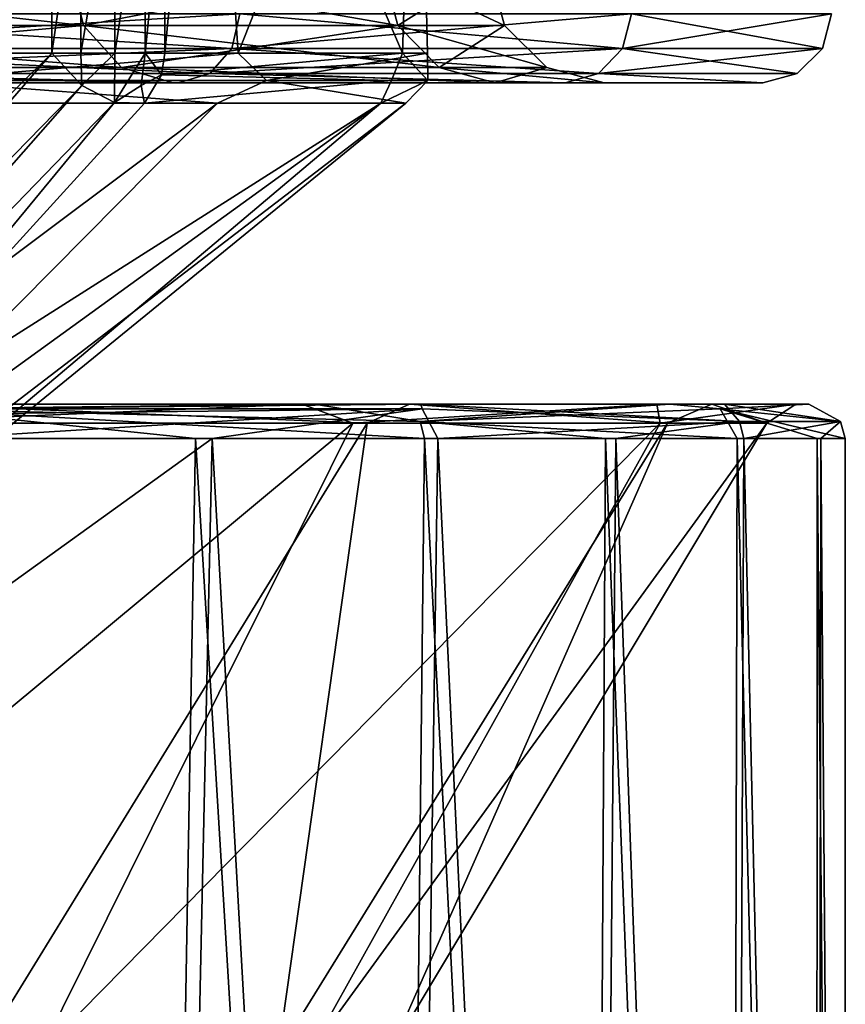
# Model space of a CAD drawing. Header units: metres. Extents: x -240 to 45, y -77 to 27.
# Tile 192 of 256: x 35.91 to 39.5, y -64.51 to -60.23. Entities that reach past the tile are written whole.
import ezdxf

# ---------------------------------------------------------------- set-up
doc = ezdxf.new("R2010")
doc.units = ezdxf.units.M
doc.layers.add('solid_MASSBILD_K_E_SW0001', color=7, linetype='CONTINUOUS')

msp = doc.modelspace()

# ---------------------------------------------------------------- linework, layer by layer
at = {"layer": 'solid_MASSBILD_K_E_SW0001'}
for points in [[(36.725872, -58.400002, 107.627586), (34.952717, -58.400002, 111.309586), (35.143658, -60.370754, 110.998856)], [(36.725872, -58.400002, 107.627586), (35.143658, -60.370754, 110.998856), (36.857018, -60.370754, 107.238831)], [(36.725864, -58.400002, 95.572395), (37.572262, -60.370754, 99.059158), (36.537476, -60.370754, 95.058823)], [(36.537476, -59.5, 95.058823), (36.725864, -58.400002, 95.572395), (36.537476, -60.370754, 95.058823)], [(36.725864, -58.400002, 95.572395), (37.635246, -58.400002, 99.556633), (37.572262, -60.370754, 99.059158)], [(37.63525, -58.400002, 103.643341), (36.725872, -58.400002, 107.627586), (36.857018, -60.370754, 107.238831)], [(37.63525, -58.400002, 103.643341), (36.857018, -60.370754, 107.238831), (37.680626, -60.370754, 103.189743)], [(37.635246, -58.400002, 99.556633), (37.680626, -60.370754, 103.189743), (37.572262, -60.370754, 99.059158)], [(37.635246, -58.400002, 99.556633), (37.63525, -58.400002, 103.643341), (37.680626, -60.370754, 103.189743)], [(33.190041, -63.202965, 97.809456), (35.752457, -59.5, 95.24704), (36.045273, -59.5, 94.954224)], [(36.045273, -59.935471, 94.954224), (33.190041, -63.202965, 97.809456), (36.045273, -59.5, 94.954224)], [(36.045273, -59.935471, 94.954224), (36.172218, -59.5, 94.878708), (36.045273, -60.370956, 94.954224)], [(36.172199, -60.370754, 94.878708), (36.045273, -60.370956, 94.954224), (36.172218, -59.5, 94.878708)], [(36.172199, -60.370754, 94.878708), (36.172218, -59.5, 94.878708), (36.319771, -59.5, 94.872902)], [(36.319771, -60.370754, 94.87291), (36.172199, -60.370754, 94.878708), (36.319771, -59.5, 94.872902)], [(36.319771, -60.370754, 94.87291), (36.319771, -59.5, 94.872902), (36.452213, -59.5, 94.93821)], [(36.452232, -60.370754, 94.938225), (36.319771, -60.370754, 94.87291), (36.452213, -59.5, 94.93821)], [(36.452232, -60.370754, 94.938225), (36.452213, -59.5, 94.93821), (36.537476, -59.5, 95.058823)], [(36.452232, -60.370754, 94.938225), (36.537476, -59.5, 95.058823), (36.537476, -60.370754, 95.058823)], [(36.045273, -59.935471, 94.954224), (36.045273, -60.370956, 94.954224), (33.190041, -63.202965, 97.809456)], [(33.977165, -60.25, 113.145149), (33.924789, -60, 113.103386), (36.122875, -60, 109.605156)], [(36.183228, -60.25, 93.565781), (36.122875, -60, 93.594849), (33.924789, -60, 90.096611)], [(36.183228, -60.25, 93.565781), (33.924789, -60, 90.096611), (33.977165, -60.25, 90.054848)], [(33.977165, -60.25, 113.145149), (36.122875, -60, 109.605156), (36.183228, -60.25, 109.634216)], [(36.183228, -60.25, 109.634216), (36.122875, -60, 109.605156), (37.487419, -60, 105.705513)], [(37.552727, -60.25, 97.479584), (37.487419, -60, 97.494492), (36.122875, -60, 93.594849)], [(37.552727, -60.25, 97.479584), (36.122875, -60, 93.594849), (36.183228, -60.25, 93.565781)], [(36.183228, -60.25, 109.634216), (37.487419, -60, 105.705513), (37.552727, -60.25, 105.720421)], [(37.552727, -60.25, 105.720421), (37.487419, -60, 105.705513), (37.950001, -60, 101.599998)], [(38.016987, -60.25, 101.599998), (37.950001, -60, 101.599998), (37.487419, -60, 97.494492)], [(38.016987, -60.25, 101.599998), (37.487419, -60, 97.494492), (37.552727, -60.25, 97.479584)], [(37.552727, -60.25, 105.720421), (37.950001, -60, 101.599998), (38.016987, -60.25, 101.599998)], [(34.370243, -60.349865, 88.21077), (34.400055, -60.200001, 88.183929), (36.863808, -60.200001, 91.574997)], [(36.829071, -60.349865, 91.595055), (34.370243, -60.349865, 88.21077), (36.863808, -60.200001, 91.574997)], [(34.370243, -60.349865, 114.989227), (36.829071, -60.349865, 111.604942), (34.400055, -60.200001, 115.016068)], [(36.829071, -60.349865, 111.604942), (36.863808, -60.200001, 111.625), (34.400055, -60.200001, 115.016068)], [(36.829071, -60.349865, 91.595055), (36.863808, -60.200001, 91.574997), (38.568684, -60.200001, 95.404213)], [(38.530533, -60.349865, 95.416603), (36.829071, -60.349865, 91.595055), (38.568684, -60.200001, 95.404213)], [(36.829071, -60.349865, 111.604942), (38.530533, -60.349865, 107.783394), (36.863808, -60.200001, 111.625)], [(38.530533, -60.349865, 107.783394), (38.568684, -60.200001, 107.795792), (36.863808, -60.200001, 111.625)], [(38.530533, -60.349865, 95.416603), (38.568684, -60.200001, 95.404213), (39.440163, -60.200001, 99.504204)], [(39.400269, -60.349865, 99.5084), (38.530533, -60.349865, 95.416603), (39.440163, -60.200001, 99.504204)], [(38.530533, -60.349865, 107.783394), (39.400269, -60.349865, 103.691605), (38.568684, -60.200001, 107.795792)], [(39.400269, -60.349865, 103.691605), (39.440163, -60.200001, 103.695793), (38.568684, -60.200001, 107.795792)], [(39.400269, -60.349865, 99.5084), (39.440163, -60.200001, 99.504204), (39.440163, -60.200001, 103.695793)], [(39.400269, -60.349865, 103.691605), (39.400269, -60.349865, 99.5084), (39.440163, -60.200001, 103.695793)], [(33.977165, -60.25, 90.054848), (34.120426, -60.433144, 89.940598), (36.348324, -60.433144, 93.486275)], [(36.183228, -60.25, 93.565781), (33.977165, -60.25, 90.054848), (36.348324, -60.433144, 93.486275)], [(33.977165, -60.25, 113.145149), (36.183228, -60.25, 109.634216), (34.120426, -60.433144, 113.259399)], [(36.183228, -60.25, 109.634216), (36.348324, -60.433144, 109.713722), (34.120426, -60.433144, 113.259399)], [(36.183228, -60.25, 93.565781), (36.348324, -60.433144, 93.486275), (37.731373, -60.433144, 97.438805)], [(37.552727, -60.25, 97.479584), (36.183228, -60.25, 93.565781), (37.731373, -60.433144, 97.438805)], [(36.183228, -60.25, 109.634216), (37.552727, -60.25, 105.720421), (36.348324, -60.433144, 109.713722)], [(37.552727, -60.25, 105.720421), (37.731373, -60.433144, 105.761192), (36.348324, -60.433144, 109.713722)], [(37.552727, -60.25, 97.479584), (37.731373, -60.433144, 97.438805), (38.200226, -60.433144, 101.599998)], [(38.016987, -60.25, 101.599998), (37.552727, -60.25, 97.479584), (38.200226, -60.433144, 101.599998)], [(37.552727, -60.25, 105.720421), (38.016987, -60.25, 101.599998), (37.731373, -60.433144, 105.761192)], [(38.016987, -60.25, 101.599998), (38.200226, -60.433144, 101.599998), (37.731373, -60.433144, 105.761192)], [(34.288582, -60.459808, 88.284302), (34.370243, -60.349865, 88.21077), (36.829071, -60.349865, 91.595055)], [(36.733906, -60.459808, 91.650002), (34.288582, -60.459808, 88.284302), (36.829071, -60.349865, 91.595055)], [(34.288582, -60.459808, 114.915703), (36.733906, -60.459808, 111.550003), (34.370243, -60.349865, 114.989227)], [(36.733906, -60.459808, 111.550003), (36.829071, -60.349865, 111.604942), (34.370243, -60.349865, 114.989227)], [(36.733906, -60.459808, 91.650002), (36.829071, -60.349865, 91.595055), (38.530533, -60.349865, 95.416603)], [(38.426025, -60.459808, 95.450562), (36.733906, -60.459808, 91.650002), (38.530533, -60.349865, 95.416603)], [(36.733906, -60.459808, 111.550003), (38.426025, -60.459808, 107.749435), (36.829071, -60.349865, 111.604942)], [(38.426025, -60.459808, 107.749435), (38.530533, -60.349865, 107.783394), (36.829071, -60.349865, 111.604942)], [(38.426025, -60.459808, 95.450562), (38.530533, -60.349865, 95.416603), (39.400269, -60.349865, 99.5084)], [(39.290985, -60.459808, 99.519882), (38.426025, -60.459808, 95.450562), (39.400269, -60.349865, 99.5084)], [(38.426025, -60.459808, 107.749435), (39.290985, -60.459808, 103.680115), (38.530533, -60.349865, 107.783394)], [(39.290985, -60.459808, 103.680115), (39.400269, -60.349865, 103.691605), (38.530533, -60.349865, 107.783394)], [(39.290985, -60.459808, 99.519882), (39.400269, -60.349865, 99.5084), (39.400269, -60.349865, 103.691605)], [(39.290985, -60.459808, 103.680115), (39.290985, -60.459808, 99.519882), (39.400269, -60.349865, 103.691605)], [(33.895069, -62.849007, 97.182831), (33.190041, -63.202965, 97.809456), (36.045273, -60.370956, 94.954224)], [(36.175991, -60.51133, 94.914139), (33.895069, -62.849007, 97.182831), (36.045273, -60.370956, 94.954224)], [(35.45293, -60.489792, 110.412964), (36.857018, -60.370754, 107.238831), (35.143658, -60.370754, 110.998856)], [(35.45293, -60.489792, 110.412964), (36.98048, -60.489792, 106.757233), (36.857018, -60.370754, 107.238831)], [(36.175991, -60.51133, 94.914139), (36.045273, -60.370956, 94.954224), (36.172199, -60.370754, 94.878708)], [(36.175991, -60.51133, 94.914139), (36.172199, -60.370754, 94.878708), (36.319771, -60.370754, 94.87291)], [(36.318291, -60.58567, 94.966087), (36.175991, -60.51133, 94.914139), (36.319771, -60.370754, 94.87291)], [(36.318291, -60.58567, 94.966087), (36.319771, -60.370754, 94.87291), (36.452232, -60.370754, 94.938225)], [(36.434654, -60.511166, 94.9692), (36.318291, -60.58567, 94.966087), (36.452232, -60.370754, 94.938225)], [(36.434654, -60.511166, 94.9692), (36.452232, -60.370754, 94.938225), (36.523067, -60.465733, 95.064354)], [(36.523067, -60.465733, 95.064354), (36.452232, -60.370754, 94.938225), (36.537476, -60.370754, 95.058823)], [(36.523067, -60.465733, 95.064354), (36.537476, -60.370754, 95.058823), (37.572262, -60.370754, 99.059158)], [(37.524101, -60.489792, 98.898895), (36.523067, -60.465733, 95.064354), (37.572262, -60.370754, 99.059158)], [(36.98048, -60.489792, 106.757233), (37.680626, -60.370754, 103.189743), (36.857018, -60.370754, 107.238831)], [(36.98048, -60.489792, 106.757233), (37.681919, -60.489792, 102.857788), (37.680626, -60.370754, 103.189743)], [(37.681919, -60.489792, 102.857788), (37.524101, -60.489792, 98.898895), (37.572262, -60.370754, 99.059158)], [(37.681919, -60.489792, 102.857788), (37.572262, -60.370754, 99.059158), (37.680626, -60.370754, 103.189743)], [(34.120426, -60.433144, 89.940598), (34.314075, -60.5, 89.782829), (36.572605, -60.5, 93.376343)], [(36.348324, -60.433144, 93.486275), (34.120426, -60.433144, 89.940598), (36.572605, -60.5, 93.376343)], [(34.120426, -60.433144, 113.259399), (36.572601, -60.5, 109.823669), (34.314072, -60.5, 113.417175)], [(34.120426, -60.433144, 113.259399), (36.348324, -60.433144, 109.713722), (36.572601, -60.5, 109.823669)], [(36.348324, -60.433144, 93.486275), (36.572605, -60.5, 93.376343), (37.974686, -60.5, 97.382385)], [(37.731373, -60.433144, 97.438805), (36.348324, -60.433144, 93.486275), (37.974686, -60.5, 97.382385)], [(36.348324, -60.433144, 109.713722), (37.974686, -60.5, 105.817619), (36.572601, -60.5, 109.823669)], [(36.348324, -60.433144, 109.713722), (37.731373, -60.433144, 105.761192), (37.974686, -60.5, 105.817619)], [(37.731373, -60.433144, 97.438805), (37.974686, -60.5, 97.382385), (38.449997, -60.5, 101.600006)], [(38.200226, -60.433144, 101.599998), (37.731373, -60.433144, 97.438805), (38.449997, -60.5, 101.600006)], [(37.731373, -60.433144, 105.761192), (38.200226, -60.433144, 101.599998), (37.974686, -60.5, 105.817619)], [(38.200226, -60.433144, 101.599998), (38.449997, -60.5, 101.600006), (37.974686, -60.5, 105.817619)], [(34.288582, -60.459808, 114.915703), (34.164097, -60.5, 114.829765), (36.59724, -60.5, 111.486694)], [(34.288582, -60.459808, 88.284302), (36.597252, -60.5, 91.713326), (34.164112, -60.5, 88.370255)], [(34.288582, -60.459808, 114.915703), (36.59724, -60.5, 111.486694), (36.733906, -60.459808, 111.550003)], [(36.733906, -60.459808, 91.650002), (36.597252, -60.5, 91.713326), (34.288582, -60.459808, 88.284302)], [(36.434654, -60.511166, 94.9692), (36.523067, -60.465733, 95.064354), (36.449181, -60.589287, 95.092407)], [(37.524101, -60.489792, 98.898895), (36.449181, -60.589287, 95.092407), (36.523067, -60.465733, 95.064354)], [(36.733906, -60.459808, 111.550003), (36.59724, -60.5, 111.486694), (38.280785, -60.5, 107.711006)], [(36.733906, -60.459808, 91.650002), (38.280792, -60.5, 95.489014), (36.597252, -60.5, 91.713326)], [(36.733906, -60.459808, 111.550003), (38.280785, -60.5, 107.711006), (38.426025, -60.459808, 107.749435)], [(38.426025, -60.459808, 95.450562), (38.280792, -60.5, 95.489014), (36.733906, -60.459808, 91.650002)], [(38.426025, -60.459808, 107.749435), (38.280785, -60.5, 107.711006), (39.141518, -60.5, 103.667191)], [(38.426025, -60.459808, 95.450562), (39.141518, -60.5, 99.532837), (38.280792, -60.5, 95.489014)], [(38.426025, -60.459808, 107.749435), (39.141518, -60.5, 103.667191), (39.290985, -60.459808, 103.680115)], [(39.290985, -60.459808, 99.519882), (39.141518, -60.5, 99.532837), (38.426025, -60.459808, 95.450562)], [(39.290985, -60.459808, 103.680115), (39.141518, -60.5, 103.667191), (39.141518, -60.5, 99.532837)], [(39.290985, -60.459808, 103.680115), (39.141518, -60.5, 99.532837), (39.290985, -60.459808, 99.519882)], [(34.038998, -62.94228, 97.245377), (33.895069, -62.849007, 97.182831), (36.175991, -60.51133, 94.914139)], [(36.175991, -60.51133, 94.914139), (36.318291, -60.58567, 94.966087), (34.038998, -62.94228, 97.245377)], [(36.572601, -60.5, 109.823669), (36.59724, -60.5, 111.486694), (34.164097, -60.5, 114.829765)], [(34.314072, -60.5, 113.417175), (36.572601, -60.5, 109.823669), (34.164097, -60.5, 114.829765)], [(34.314075, -60.5, 89.782829), (34.164112, -60.5, 88.370255), (36.597252, -60.5, 91.713326)], [(36.572605, -60.5, 93.376343), (34.314075, -60.5, 89.782829), (36.597252, -60.5, 91.713326)], [(35.45293, -60.489792, 110.412964), (35.062809, -60.589287, 110.949989), (36.767262, -60.589287, 107.209373)], [(35.45293, -60.489792, 110.412964), (36.767262, -60.589287, 107.209373), (36.98048, -60.489792, 106.757233)], [(36.434654, -60.511166, 94.9692), (36.449181, -60.589287, 95.092407), (36.318291, -60.58567, 94.966087)], [(37.524101, -60.489792, 98.898895), (37.478668, -60.589287, 99.071983), (36.449181, -60.589287, 95.092407)], [(36.572601, -60.5, 109.823669), (37.974686, -60.5, 105.817619), (36.59724, -60.5, 111.486694)], [(37.974686, -60.5, 97.382385), (36.572605, -60.5, 93.376343), (36.597252, -60.5, 91.713326)], [(37.974686, -60.5, 105.817619), (38.280785, -60.5, 107.711006), (36.59724, -60.5, 111.486694)], [(37.974686, -60.5, 97.382385), (36.597252, -60.5, 91.713326), (38.280792, -60.5, 95.489014)], [(36.98048, -60.489792, 106.757233), (36.767262, -60.589287, 107.209373), (37.586548, -60.589287, 103.181206)], [(36.98048, -60.489792, 106.757233), (37.586548, -60.589287, 103.181206), (37.681919, -60.489792, 102.857788)], [(37.681919, -60.489792, 102.857788), (37.586548, -60.589287, 103.181206), (37.478668, -60.589287, 99.071983)], [(37.681919, -60.489792, 102.857788), (37.478668, -60.589287, 99.071983), (37.524101, -60.489792, 98.898895)], [(37.974686, -60.5, 105.817619), (38.449997, -60.5, 101.600006), (38.280785, -60.5, 107.711006)], [(38.449997, -60.5, 101.600006), (37.974686, -60.5, 97.382385), (38.280792, -60.5, 95.489014)], [(39.141518, -60.5, 99.532837), (39.141518, -60.5, 103.667191), (38.280785, -60.5, 107.711006)], [(38.449997, -60.5, 101.600006), (39.141518, -60.5, 99.532837), (38.280785, -60.5, 107.711006)], [(38.449997, -60.5, 101.600006), (38.280792, -60.5, 95.489014), (39.141518, -60.5, 99.532837)], [(36.767262, -60.589287, 107.209373), (33.284359, -63.197563, 107.266891), (34.184628, -63.197563, 104.14637)], [(36.767262, -60.589287, 107.209373), (35.062809, -60.589287, 110.949989), (33.284359, -63.197563, 107.266891)], [(37.478668, -60.589287, 99.071983), (33.874546, -63.198254, 97.667503), (35.038666, -62.138199, 96.503418)], [(37.478668, -60.589287, 99.071983), (34.38755, -63.197563, 100.904922), (33.874546, -63.198254, 97.667503)], [(36.318291, -60.58567, 94.966087), (35.038666, -62.138199, 96.503418), (34.038998, -62.94228, 97.245377)], [(37.586548, -60.589287, 103.181206), (34.184628, -63.197563, 104.14637), (34.38755, -63.197563, 100.904922)], [(37.586548, -60.589287, 103.181206), (36.767262, -60.589287, 107.209373), (34.184628, -63.197563, 104.14637)], [(37.478668, -60.589287, 99.071983), (37.586548, -60.589287, 103.181206), (34.38755, -63.197563, 100.904922)], [(36.318291, -60.58567, 94.966087), (36.449181, -60.589287, 95.092407), (35.038666, -62.138199, 96.503418)], [(37.478668, -60.589287, 99.071983), (35.038666, -62.138199, 96.503418), (36.449181, -60.589287, 95.092407)], [(37.189087, -61.900002, 110.603668), (37.135632, -61.900002, 110.582436), (34.727726, -61.900002, 114.241585)], [(35.202629, -61.982662, 113.427574), (34.727726, -61.900002, 114.241585), (37.135632, -61.900002, 110.582436)], [(34.774799, -61.900002, 114.274536), (37.189087, -61.900002, 110.603668), (34.727726, -61.900002, 114.241585)], [(35.418221, -61.920055, 113.58387), (37.189087, -61.900002, 110.603668), (34.774799, -61.900002, 114.274536)], [(35.202629, -61.982662, 113.427574), (37.135632, -61.900002, 110.582436), (37.355412, -61.982662, 109.82486)], [(35.293751, -61.982662, 89.894386), (37.418571, -61.982662, 93.513657), (35.401436, -61.900002, 89.814575)], [(35.442398, -61.900002, 89.773659), (35.401436, -61.900002, 89.814575), (37.602436, -61.900002, 93.596542)], [(37.418571, -61.982662, 93.513657), (37.602436, -61.900002, 93.596542), (35.401436, -61.900002, 89.814575)], [(35.418221, -61.920055, 113.58387), (37.64946, -61.974998, 109.954262), (37.189087, -61.900002, 110.603668)], [(35.418221, -61.920055, 113.58387), (35.478195, -62.049999, 113.629021), (36.671089, -62.049999, 111.854446)], [(35.418221, -61.920055, 113.58387), (36.671089, -62.049999, 111.854446), (37.667713, -62.049999, 109.962669)], [(37.64946, -61.974998, 109.954262), (35.418221, -61.920055, 113.58387), (37.667713, -62.049999, 109.962669)], [(37.651642, -61.900002, 93.566193), (35.442398, -61.900002, 89.773659), (37.602436, -61.900002, 93.596542)], [(35.502476, -61.919983, 89.729088), (35.442398, -61.900002, 89.773659), (37.651642, -61.900002, 93.566193)], [(37.657993, -61.920055, 93.396942), (35.502476, -61.919983, 89.729088), (37.651642, -61.900002, 93.566193)], [(35.527122, -61.943363, 89.710808), (35.502476, -61.919983, 89.729088), (37.657993, -61.920055, 93.396942)], [(35.527122, -61.943363, 89.710808), (37.657993, -61.920055, 93.396942), (35.56287, -62.049999, 89.684288)], [(37.657993, -61.920055, 93.396942), (36.743183, -62.049999, 91.467247), (35.56287, -62.049999, 89.684288)], [(37.657993, -61.920055, 93.396942), (37.726402, -62.049999, 93.366035), (36.743183, -62.049999, 91.467247)], [(38.736855, -61.900002, 106.491211), (38.679882, -61.900002, 106.482864), (37.135632, -61.900002, 110.582436)], [(37.355412, -61.982662, 109.82486), (37.135632, -61.900002, 110.582436), (38.679882, -61.900002, 106.482864)], [(37.189087, -61.900002, 110.603668), (38.736855, -61.900002, 106.491211), (37.135632, -61.900002, 110.582436)], [(37.64946, -61.974998, 109.954262), (38.736855, -61.900002, 106.491211), (37.189087, -61.900002, 110.603668)], [(37.355412, -61.982662, 109.82486), (38.679882, -61.900002, 106.482864), (38.694393, -61.982662, 105.847282)], [(38.726707, -61.982662, 97.501488), (37.602436, -61.900002, 93.596542), (37.418571, -61.982662, 93.513657)], [(37.651642, -61.900002, 93.566193), (37.602436, -61.900002, 93.596542), (38.91938, -61.900002, 97.775978)], [(38.726707, -61.982662, 97.501488), (38.91938, -61.900002, 97.775978), (37.602436, -61.900002, 93.596542)], [(37.64946, -61.974998, 109.954262), (38.955658, -61.920055, 105.898865), (38.736855, -61.900002, 106.491211)], [(38.955658, -61.920055, 105.898865), (37.64946, -61.974998, 109.954262), (39.028961, -62.049999, 105.915062)], [(38.974174, -61.900002, 97.757828), (37.651642, -61.900002, 93.566193), (38.91938, -61.900002, 97.775978)], [(39.039337, -61.974998, 97.427368), (37.651642, -61.900002, 93.566193), (38.974174, -61.900002, 97.757828)], [(39.039337, -61.974998, 97.427368), (37.657993, -61.920055, 93.396942), (37.651642, -61.900002, 93.566193)], [(37.657993, -61.920055, 93.396942), (39.039337, -61.974998, 97.427368), (37.726402, -62.049999, 93.366035)], [(39.341965, -61.900002, 102.138252), (39.284534, -61.900002, 102.14328), (38.679882, -61.900002, 106.482864)], [(38.694393, -61.982662, 105.847282), (38.679882, -61.900002, 106.482864), (39.284534, -61.900002, 102.14328)], [(38.736855, -61.900002, 106.491211), (39.341965, -61.900002, 102.138252), (38.679882, -61.900002, 106.482864)], [(38.694393, -61.982662, 105.847282), (39.284534, -61.900002, 102.14328), (39.158543, -61.982662, 101.676117)], [(39.158543, -61.982662, 101.676117), (38.91938, -61.900002, 97.775978), (38.726707, -61.982662, 97.501488)], [(38.955658, -61.920055, 105.898865), (39.341965, -61.900002, 102.138252), (38.736855, -61.900002, 106.491211)], [(38.974174, -61.900002, 97.757828), (38.91938, -61.900002, 97.775978), (39.284534, -61.900002, 102.14328)], [(39.158543, -61.982662, 101.676117), (39.284534, -61.900002, 102.14328), (38.91938, -61.900002, 97.775978)], [(38.955658, -61.920055, 105.898865), (39.479778, -61.974998, 101.670654), (39.341965, -61.900002, 102.138252)], [(38.955658, -61.920055, 105.898865), (39.028961, -62.049999, 105.915062), (39.378021, -62.049999, 103.805496)], [(38.955658, -61.920055, 105.898865), (39.378021, -62.049999, 103.805496), (39.499874, -62.049999, 101.670723)], [(39.479778, -61.974998, 101.670654), (38.955658, -61.920055, 105.898865), (39.499874, -62.049999, 101.670723)], [(39.341965, -61.900002, 102.138252), (38.974174, -61.900002, 97.757828), (39.284534, -61.900002, 102.14328)], [(39.479778, -61.974998, 101.670654), (38.974174, -61.900002, 97.757828), (39.341965, -61.900002, 102.138252)], [(39.479778, -61.974998, 101.670654), (39.039337, -61.974998, 97.427368), (38.974174, -61.900002, 97.757828)], [(37.64946, -61.974998, 109.954262), (37.667713, -62.049999, 109.962669), (38.456676, -62.049999, 107.975296)], [(37.64946, -61.974998, 109.954262), (38.456676, -62.049999, 107.975296), (39.028961, -62.049999, 105.915062)], [(39.039337, -61.974998, 97.427368), (38.501289, -62.049999, 95.358932), (37.726402, -62.049999, 93.366035)], [(39.039337, -61.974998, 97.427368), (39.05899, -62.049999, 97.423164), (38.501289, -62.049999, 95.358932)], [(39.039337, -61.974998, 97.427368), (39.479778, -61.974998, 101.670654), (39.05899, -62.049999, 97.423164)], [(39.479778, -61.974998, 101.670654), (39.393124, -62.049999, 99.535149), (39.05899, -62.049999, 97.423164)], [(39.479778, -61.974998, 101.670654), (39.499874, -62.049999, 101.670723), (39.393124, -62.049999, 99.535149)], [(35.202629, -61.982662, 113.427574), (37.355412, -61.982662, 109.82486), (34.059628, -64.72776, 112.217178)], [(37.355412, -61.982662, 109.82486), (35.995602, -64.72776, 108.852737), (34.059628, -64.72776, 112.217178)], [(37.418571, -61.982662, 93.513657), (35.293751, -61.982662, 89.894386), (35.732822, -64.72776, 93.776794)], [(37.418571, -61.982662, 93.513657), (35.732822, -64.72776, 93.776794), (37.03162, -64.72776, 97.434738)], [(37.355412, -61.982662, 109.82486), (38.694393, -61.982662, 105.847282), (35.995602, -64.72776, 108.852737)], [(38.694393, -61.982662, 105.847282), (37.16613, -64.72776, 105.151756), (35.995602, -64.72776, 108.852737)], [(38.726707, -61.982662, 97.501488), (37.418571, -61.982662, 93.513657), (37.03162, -64.72776, 97.434738)], [(38.726707, -61.982662, 97.501488), (37.03162, -64.72776, 97.434738), (37.516895, -64.72776, 101.285957)], [(38.694393, -61.982662, 105.847282), (39.158543, -61.982662, 101.676117), (37.16613, -64.72776, 105.151756)], [(39.158543, -61.982662, 101.676117), (37.516895, -64.72776, 101.285957), (37.16613, -64.72776, 105.151756)], [(39.158543, -61.982662, 101.676117), (38.726707, -61.982662, 97.501488), (37.516895, -64.72776, 101.285957)], [(35.478195, -62.049999, 113.629021), (35.129967, -75.947678, 114.078148), (36.428799, -75.947678, 112.249687)], [(36.671089, -62.049999, 111.854446), (35.478195, -62.049999, 113.629021), (36.428799, -75.947678, 112.249687)], [(35.56287, -62.900002, 89.684288), (36.743183, -62.049999, 91.467247), (36.440166, -75.947678, 90.968407)], [(35.56287, -62.900002, 89.684288), (35.56287, -62.049999, 89.684288), (36.743183, -62.049999, 91.467247)], [(36.671089, -62.049999, 111.854446), (36.428799, -75.947678, 112.249687), (37.51474, -75.947678, 110.2873)], [(36.743183, -62.049999, 91.467247), (37.52401, -75.947678, 92.931953), (36.440166, -75.947678, 90.968407)], [(37.667713, -62.049999, 109.962669), (36.671089, -62.049999, 111.854446), (37.51474, -75.947678, 110.2873)], [(36.743183, -62.049999, 91.467247), (37.726402, -62.049999, 93.366035), (37.52401, -75.947678, 92.931953)], [(37.667713, -62.049999, 109.962669), (37.51474, -75.947678, 110.2873), (38.374134, -75.947678, 108.215668)], [(37.726402, -62.049999, 93.366035), (38.381191, -75.947678, 95.004501), (37.52401, -75.947678, 92.931953)], [(38.456676, -62.049999, 107.975296), (37.667713, -62.049999, 109.962669), (38.374134, -75.947678, 108.215668)], [(37.726402, -62.049999, 93.366035), (38.501289, -62.049999, 95.358932), (38.381191, -75.947678, 95.004501)], [(38.456676, -62.049999, 107.975296), (38.374134, -75.947678, 108.215668), (38.996178, -75.947678, 106.060837)], [(38.501289, -62.049999, 95.358932), (39.000935, -75.947678, 97.159996), (38.381191, -75.947678, 95.004501)], [(39.028961, -62.049999, 105.915062), (38.456676, -62.049999, 107.975296), (38.996178, -75.947678, 106.060837)], [(38.501289, -62.049999, 95.358932), (39.05899, -62.049999, 97.423164), (39.000935, -75.947678, 97.159996)], [(39.028961, -62.049999, 105.915062), (38.996178, -75.947678, 106.060837), (39.373047, -75.947678, 103.849907)], [(39.05899, -62.049999, 97.423164), (39.375439, -75.947678, 99.37133), (39.000935, -75.947678, 97.159996)], [(39.378021, -62.049999, 103.805496), (39.028961, -62.049999, 105.915062), (39.373047, -75.947678, 103.849907)], [(39.05899, -62.049999, 97.423164), (39.393124, -62.049999, 99.535149), (39.375439, -75.947678, 99.37133)], [(39.378021, -62.049999, 103.805496), (39.373047, -75.947678, 103.849907), (39.499996, -75.947678, 101.610687)], [(39.393124, -62.049999, 99.535149), (39.499996, -75.947678, 101.610687), (39.375439, -75.947678, 99.37133)], [(39.499874, -62.049999, 101.670723), (39.378021, -62.049999, 103.805496), (39.499996, -75.947678, 101.610687)], [(39.393124, -62.049999, 99.535149), (39.499874, -62.049999, 101.670723), (39.499996, -75.947678, 101.610687)], [(35.56287, -62.900002, 89.684288), (36.440166, -75.947678, 90.968407), (35.143288, -75.947678, 89.138557)]]:
    msp.add_3dface(points, dxfattribs=at)

doc.saveas('drawing.dxf')
